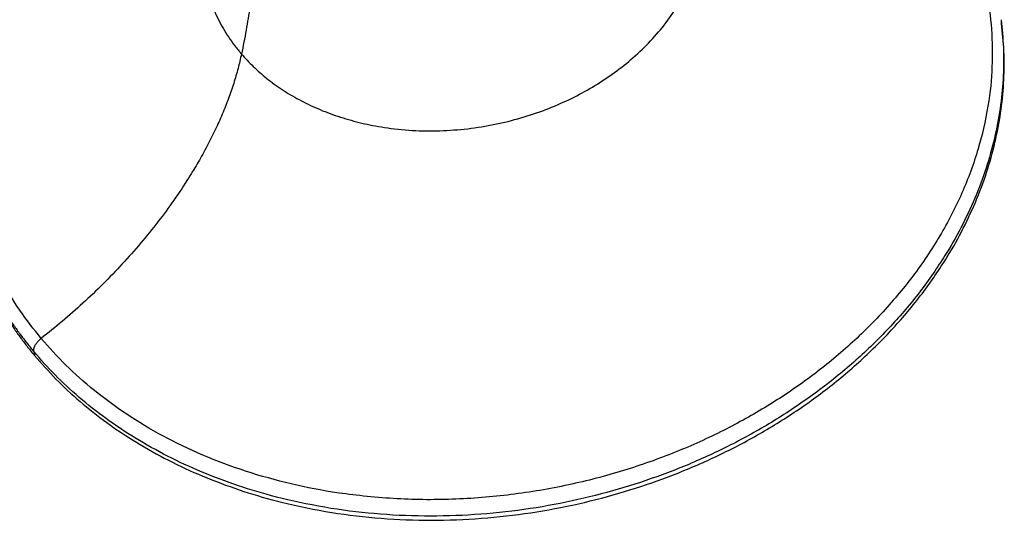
# Model space of a CAD drawing. Header units: millimetres. Extents: x 364 to 1163, y -230 to 1292.
# Tile 3 of 39: x 1038 to 1074, y -230 to -211. Entities that reach past the tile are written whole.
import ezdxf

# ---------------------------------------------------------------- set-up
doc = ezdxf.new("R2010")
doc.units = ezdxf.units.MM
doc.layers.add('Make2D$Visible$Curves', color=7, linetype='Continuous', true_color=0x000000)
doc.layers.add('Make2D$Visible$Tangents', color=7, linetype='Continuous', true_color=0x000000)

msp = doc.modelspace()

# ---------------------------------------------------------------- linework, layer by layer
at = {"layer": 'Make2D$Visible$Curves', "color": 18, "lineweight": -3, "true_color": 0x000000}
for points, weights, degree, knots in [([(1035.466, -217.638), (1035.388, -217.247), (1035.328, -216.852), (1035.271, -216.275), (1035.257, -216.095), (1035.227, -215.56), (1035.223, -215.204), (1035.245, -214.488), (1035.272, -214.129), (1035.356, -213.409), (1035.413, -213.048), (1035.559, -212.33), (1035.648, -211.971), (1035.751, -211.615), (1035.854, -211.259), (1035.973, -210.905), (1036.239, -210.203), (1036.386, -209.856), (1036.708, -209.172), (1036.882, -208.834), (1037.257, -208.169), (1037.457, -207.843), (1038.05, -206.947), (1038.47, -206.389), (1038.976, -205.796), (1039.023, -205.742), (1039.321, -205.4), (1039.584, -205.118), (1040.388, -204.305), (1040.958, -203.792), (1041.857, -203.072), (1042.159, -202.844), (1043.067, -202.195), (1043.693, -201.793), (1044.344, -201.421), (1044.699, -201.217), (1045.062, -201.022), (1045.431, -200.836)], [3828.28276628, 3830.19130288, 3832.11959704, 3834.94340057, 3835.82612593, 3838.45228347, 3840.20225257, 3843.72743136, 3845.50134937, 3849.06150152, 3850.84700853, 3854.41757434, 3856.20190773, 3857.98047131, 3859.75800445, 3861.5282936, 3865.04313967, 3866.78672963, 3870.23541843, 3871.9401772, 3875.30084825, 3876.95540437, 3881.50746878, 3884.35231341, 3887.38413455, 3887.66146696, 3889.41314746, 3890.86031431, 3895.04052602, 3897.68355013, 3901.40595805, 3902.5895051, 3905.9608509, 3908.04941665, 3909.99203228, 3911.05512591, 3912.07348931, 3913.04548457], 3, [0, 0, 0, 0, 8.909274, 8.909274, 12.940772, 12.940772, 20.86745, 20.86745, 28.851323, 28.851323, 36.872826, 36.872826, 44.909099, 44.909099, 44.909099, 52.943045, 52.943045, 60.954805, 60.954805, 68.923194, 68.923194, 76.831076, 76.831076, 90.977164, 90.977164, 92.406746, 92.406746, 100.039337, 100.039337, 114.930229, 114.930229, 122.161869, 122.161869, 136.158217, 136.158217, 136.158217, 143.817698, 143.817698, 143.817698, 143.817698]), ([(1038.224, -223.387), (1046.464, -233.23), (1061.14, -228.105), (1075.623, -223.048), (1074.116, -211.061)], [3801.22016604, 2961.924818, 3777.80445374, 3001.55957811, 3863.7859437], 2, [0, 0, 0, 154.050795, 154.050795, 308.101591, 308.101591, 308.101591])]:
    msp.add_rational_spline(points, weights, degree=degree, knots=knots, dxfattribs=at)
for points, weights, degree in [([(1074.096, -210.909), (1074.116, -211.061)], [3366.55571911, 3367.51246961], 1), ([(1074.116, -211.061), (1074.111, -211.023), (1074.106, -210.985)], [3863.7859437, 3862.77125411, 3861.78099374], 2), ([(1035.496, -217.789), (1036.112, -220.864), (1038.224, -223.387)], [3829.380514, 3737.86877786, 3801.22016604], 2)]:
    msp.add_rational_spline(points, weights, degree=degree, dxfattribs=at)
at = {"layer": 'Make2D$Visible$Tangents', "color": 18, "lineweight": -3, "true_color": 0x000000}
for points, weights, knots in [([(1038.467, -222.747), (1028.371, -210.7), (1044.474, -201.478), (1044.939, -201.212), (1045.42, -200.966)], [3798.95722261, 2729.50188211, 3908.25039358, 3862.83622385, 3821.11427638], [0, 0, 0, 179.385468, 179.385468, 186.72048, 186.72048, 186.72048]), ([(1045.9, -212.184), (1050.821, -217.907), (1058.646, -213.572), (1066.381, -209.286), (1061.874, -203.432)], [3783.68066374, 2696.0381183, 3776.69418567, 2727.1517055, 3828.35859666], [-173.432499, -173.432499, -173.432499, -88.427535, -88.427535, -3.422571, -3.422571, -3.422571]), ([(1070.531, -203.944), (1081.208, -215.772), (1065.257, -225.357), (1048.894, -235.188), (1038.467, -222.747)], [3895.26084936, 2711.13189251, 3785.96767839, 2643.03494498, 3798.95722261], [0, 0, 0, 179.385468, 179.385468, 358.770937, 358.770937, 358.770937]), ([(1074.096, -210.909), (1075.604, -222.897), (1061.117, -227.954), (1046.436, -233.079), (1038.194, -223.236)], [3862.68819597, 3000.69314875, 3776.70670602, 2961.05838864, 3800.12241832], [57.893953, 57.893953, 57.893953, 211.944749, 211.944749, 365.995544, 365.995544, 365.995544])]:
    msp.add_rational_spline(points, weights, degree=2, knots=knots, dxfattribs=at)
for points, weights, degree in [([(1046.53, -205.698), (1046.611, -208.791), (1045.9, -212.184)], [3749.5286196, 3749.06996931, 3783.68066374], 2), ([(1044.783, -206.371), (1043.674, -209.595), (1045.9, -212.184)], [3813.23951662, 3470.76951774, 3783.68066374], 2), ([(1045.9, -212.184), (1044.708, -217.875), (1038.467, -222.747)], [3783.68066374, 3318.61310417, 3798.95722261], 2), ([(1035.466, -217.638), (1036.082, -220.713), (1038.194, -223.236)], [3828.28276628, 3736.79290307, 3800.12241832], 2), ([(1038.194, -223.236), (1038.147, -222.997), (1038.467, -222.747)], [3800.12241832, 2982.94125658, 3798.95722261], 2), ([(1038.194, -223.236), (1038.224, -223.387)], [3800.12241832, 3801.22016604], 1)]:
    msp.add_rational_spline(points, weights, degree=degree, dxfattribs=at)

doc.saveas('drawing.dxf')
